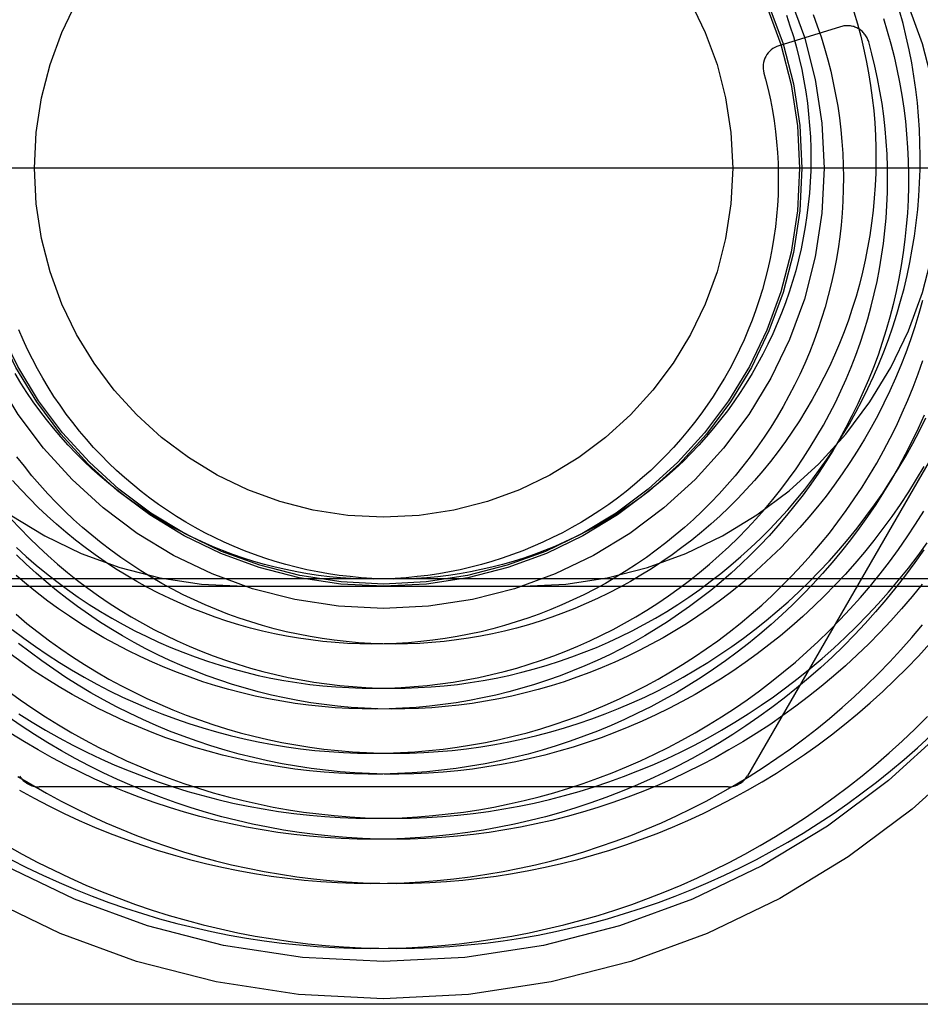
# Model space of a CAD drawing. Header units: inches. Extents: x 0 to 227, y 0 to 147.
# Tile 12 of 247: x 16.273 to 16.676, y 50.033 to 50.474. Entities that reach past the tile are written whole.
import ezdxf

# ---------------------------------------------------------------- set-up
doc = ezdxf.new("R2010")
doc.units = ezdxf.units.IN
doc.header["$LTSCALE"] = 12.4666666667
doc.header["$MEASUREMENT"] = 0
doc.linetypes.add('HIDDEN', pattern=[0.2, 0.1, -0.1])
doc.layers.add('DEFAULT_2', color=8, linetype='HIDDEN')

msp = doc.modelspace()

# ---------------------------------------------------------------- linework, layer by layer
at = {"layer": 'DEFAULT_2', "color": 8, "linetype": 'HIDDEN'}
for p, q in [((16.6406935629, 50.4711591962), (16.6129952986, 50.46257803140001)), ((16.8728192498, 50.40768734), (15.7478192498, 50.40768734)), ((16.7533618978, 50.40268734), (16.5989207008, 50.13518734)), ((15.7598192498, 50.22368734), (17.5038192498, 50.22368734)), ((15.7778192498, 50.22018734), (16.3733192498, 50.22018734)), ((16.3733192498, 50.22018734), (16.4983192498, 50.22018734)), ((16.4983192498, 50.22018734), (16.8428192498, 50.22018734)), ((16.5902604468, 50.13018734), (16.2813780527, 50.13018734)), ((16.8478192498, 50.03268734), (15.7728192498, 50.03268734))]:
    msp.add_line(p, q, dxfattribs=at)
for points in [[(16.6163608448, 50.4763964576), (16.6179939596, 50.4715723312), (16.6194985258, 50.4667091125), (16.6208735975, 50.46181021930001), (16.622118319, 50.45687909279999), (16.6232319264, 50.451919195), (16.6242137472, 50.4469340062), (16.6250632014, 50.44192702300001), (16.6257798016, 50.4369017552), (16.6263631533, 50.43186172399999), (16.6268129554, 50.4268104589), (16.6271290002, 50.42175149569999), (16.6273111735, 50.4166883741), (16.6273594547, 50.41162463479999), (16.627273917, 50.4065638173), (16.627054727, 50.4015094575), (16.626702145, 50.396465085), (16.6262165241, 50.3914342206), (16.6255983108, 50.3864203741), (16.6248480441, 50.3814270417), (16.6239663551, 50.3764577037), (16.6229539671, 50.3715158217), (16.6218116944, 50.3666048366), (16.620540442, 50.36172816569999), (16.619141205, 50.356889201), (16.6176150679, 50.3520913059), (16.6159632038, 50.3473378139), (16.6141868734, 50.3426320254), (16.6122874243, 50.3379772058), (16.6102662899, 50.333376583), (16.6081249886, 50.3288333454), (16.6058651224, 50.3243506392), (16.6034883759, 50.3199315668), (16.6009965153, 50.31557918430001), (16.5983913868, 50.3112964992), (16.5956749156, 50.3070864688), (16.5928491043, 50.3029519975), (16.5899160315, 50.2988959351), (16.5868778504, 50.2949210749), (16.5837367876, 50.2910301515), (16.5804951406, 50.28722583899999), (16.5771552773, 50.2835107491), (16.5737196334, 50.2798874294), (16.5701907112, 50.2763583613), (16.5665710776, 50.2729259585), (16.5628633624, 50.26959256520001), (16.5590702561, 50.2663604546), (16.5551945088, 50.263231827), (16.5512389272, 50.2602088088), (16.5472063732, 50.2572934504), (16.5430997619, 50.25448772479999), (16.5389220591, 50.2517935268)], [(16.646607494, 50.4778457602), (16.648212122, 50.4724224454), (16.6496775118, 50.4669621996), (16.6510028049, 50.46146859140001), (16.6521872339, 50.4559452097), (16.6532301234, 50.4503956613), (16.6541308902, 50.44482356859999), (16.6548890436, 50.4392325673), (16.655504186, 50.4336263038), (16.6559760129, 50.428008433), (16.6563043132, 50.4223826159), (16.6564889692, 50.4167525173), (16.6565299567, 50.4111218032), (16.6564273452, 50.4054941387), (16.6561812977, 50.3998731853), (16.6557920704, 50.39426259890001), (16.6552600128, 50.3886660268), (16.6545855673, 50.383087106), (16.6537692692, 50.3775294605), (16.6528117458, 50.3719966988), (16.6517137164, 50.3664924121), (16.6504759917, 50.3610201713), (16.6490994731, 50.3555835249), (16.6475851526, 50.3501859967), (16.6459341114, 50.3448310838), (16.6441475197, 50.3395222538), (16.642226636, 50.3342629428), (16.6401728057, 50.3290565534), (16.6379874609, 50.32390645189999), (16.635672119, 50.3188159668), (16.6332283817, 50.31378838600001), (16.6306579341, 50.3088269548), (16.6279625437, 50.3039348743), (16.6251440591, 50.29911529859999), (16.6222044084, 50.2943713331), (16.6191455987, 50.2897060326), (16.6159697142, 50.2851223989), (16.6126789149, 50.2806233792), (16.6092754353, 50.2762118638), (16.605761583, 50.2718906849), (16.6021397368, 50.2676626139), (16.5984123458, 50.2635303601), (16.5945819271, 50.2594965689), (16.5906510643, 50.2555638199), (16.586622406, 50.2517346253), (16.5824986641, 50.24801142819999), (16.5782826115, 50.2443966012), (16.573977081, 50.2408924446), (16.569584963, 50.237501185), (16.5651092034, 50.23422497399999), (16.5605528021, 50.2310658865)], [(16.6283455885, 50.4765744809), (16.6301854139, 50.47158569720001), (16.6318956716, 50.4665485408), (16.633475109, 50.4614663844), (16.6349225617, 50.45634263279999)], [(16.6675688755, 50.3479922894), (16.6690997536, 50.3537698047), (16.6704863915, 50.3595858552), (16.6717278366, 50.3654368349), (16.6728232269, 50.3713191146), (16.6737717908, 50.3772290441), (16.6745728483, 50.383162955), (16.6752258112, 50.3891171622), (16.6757301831, 50.39508796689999), (16.6760855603, 50.4010716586), (16.6762916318, 50.4070645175), (16.6763481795, 50.41306281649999), (16.6762550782, 50.41906282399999), (16.676012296, 50.425060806), (16.6756198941, 50.4310530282), (16.675078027, 50.4370357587), (16.674386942, 50.4430052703), (16.6735469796, 50.4489578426), (16.6725585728, 50.4548897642), (16.6714222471, 50.4607973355), (16.6701386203, 50.4666768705), (16.6687084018, 50.4725246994), (16.6671323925, 50.47833717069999)], [(16.6598917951, 50.4747881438), (16.6616197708, 50.4691670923), (16.6632065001, 50.4635022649)], [(16.6632065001, 50.4635022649), (16.6646508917, 50.4577972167), (16.6659519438, 50.4520555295), (16.6671087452, 50.4462808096), (16.668120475, 50.4404766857), (16.6689864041, 50.4346468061), (16.6697058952, 50.428794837), (16.6702784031, 50.4229244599), (16.6707034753, 50.4170393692), (16.6709807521, 50.41114327), (16.6711099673, 50.4052398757), (16.6710909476, 50.3993329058), (16.6709236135, 50.3934260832), (16.6706079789, 50.3875231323), (16.670144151, 50.3816277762), (16.6695323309, 50.3757437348), (16.6687728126, 50.3698747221), (16.6678659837, 50.36402444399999), (16.6668123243, 50.35819659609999), (16.6656124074, 50.3523948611), (16.6642668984, 50.3466229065), (16.6627765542, 50.3408843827), (16.6611422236, 50.3351829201), (16.659364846, 50.3295221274), (16.6574454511, 50.3239055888), (16.6553851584, 50.3183368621), (16.6531851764, 50.3128194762), (16.6508468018, 50.30735692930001), (16.6483714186, 50.3019526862), (16.6457604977, 50.2966101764), (16.6430155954, 50.2913327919), (16.6401383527, 50.28612388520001), (16.6371304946, 50.2809867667), (16.6339938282, 50.2759247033), (16.6307302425, 50.2709409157), (16.6273417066, 50.2660385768), (16.6238302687, 50.2612208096), (16.6201980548, 50.25649068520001), (16.6164472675, 50.2518512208), (16.6125801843, 50.247305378), (16.6085991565, 50.2428560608), (16.6045066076, 50.2385061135), (16.6003050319, 50.2342583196), (16.5959969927, 50.2301153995), (16.591585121, 50.22608000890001), (16.5870721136, 50.2221547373), (16.5824607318, 50.2183421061), (16.577753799, 50.2146445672), (16.5729541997, 50.2110645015), (16.5680648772, 50.2076042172), (16.5630888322, 50.2042659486), (16.5580291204, 50.2010518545), (16.552888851, 50.19796401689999), (16.5476711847, 50.19500443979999), (16.5423793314, 50.1921750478), (16.5370165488, 50.1894776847), (16.5315861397, 50.1869141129), (16.5260914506, 50.1844860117), (16.5205358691, 50.1821949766), (16.5149228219, 50.1800425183), (16.5092557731, 50.1780300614), (16.5035382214, 50.17615894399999), (16.4977736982, 50.1744304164), (16.4919657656, 50.1728456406), (16.486118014, 50.1714056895), (16.4802340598, 50.1701115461), (16.4743175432, 50.1689641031), (16.468372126, 50.1679641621), (16.4624014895, 50.1671124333), (16.4564093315, 50.1664095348), (16.4503993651, 50.1658559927), (16.4443753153, 50.1654522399), (16.4383409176, 50.1651986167), (16.432299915, 50.16509537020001), (16.426256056, 50.16514265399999), (16.4202130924, 50.1653405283), (16.4141747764, 50.16568895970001), (16.4081448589, 50.1661878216), (16.4021270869, 50.1668368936), (16.3961252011, 50.1676358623), (16.3901429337, 50.168584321), (16.3841840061, 50.16968177), (16.3782521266, 50.1709276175), (16.3723509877, 50.17232117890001), (16.3664842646, 50.1738616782), (16.3606556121, 50.1755482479), (16.354868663, 50.1773799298), (16.3491270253, 50.17935567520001), (16.3434342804, 50.1814743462), (16.3377939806, 50.1837347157), (16.3322096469, 50.1861354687), (16.3266847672, 50.1886752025), (16.3212227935, 50.1913524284), (16.3158271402, 50.1941655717), (16.3105011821, 50.1971129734), (16.3052482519, 50.2001928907), (16.3000716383, 50.2034034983), (16.2949745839, 50.2067428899), (16.2901580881, 50.2100688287)], [(16.3038856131, 50.2120754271), (16.3088905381, 50.2089294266), (16.313970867, 50.2059109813), (16.31912336, 50.20302191), (16.324344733, 50.2002639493), (16.32963166, 50.1976387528), (16.3349807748, 50.1951478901), (16.3403886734, 50.1927928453), (16.345851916, 50.1905750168), (16.3513670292, 50.1884957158), (16.3569305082, 50.1865561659), (16.3625388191, 50.1847575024), (16.3681884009, 50.1831007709), (16.3738756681, 50.1815869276), (16.3795970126, 50.180216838), (16.3853488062, 50.1789912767), (16.3911274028, 50.1779109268), (16.3969291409, 50.1769763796), (16.4027503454, 50.17618813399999), (16.4085873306, 50.1755465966), (16.4144364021, 50.1750520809), (16.4202938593, 50.1747048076), (16.4261559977, 50.1745049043), (16.4320191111, 50.1744524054), (16.4378794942, 50.1745472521), (16.4437334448, 50.1747892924), (16.4495772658, 50.1751782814), (16.4554072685, 50.1757138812), (16.4612197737, 50.1763956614), (16.4670111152, 50.177223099), (16.4727776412, 50.1781955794), (16.4785157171, 50.1793123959), (16.4842217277, 50.18057275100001), (16.4898920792, 50.1819757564), (16.4955232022, 50.1835204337), (16.5011115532, 50.1852057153), (16.5066536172, 50.1870304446), (16.5121459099, 50.1889933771), (16.5175849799, 50.19109318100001), (16.5229674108, 50.1933284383), (16.5282898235, 50.1956976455), (16.5335488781, 50.1981992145), (16.5387412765, 50.2008314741), (16.5438637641, 50.2035926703), (16.5489131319, 50.2064809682), (16.5538862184, 50.2094944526), (16.5587799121, 50.2126311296), (16.5635911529, 50.2158889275), (16.5683169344, 50.2192656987), (16.5729543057, 50.2227592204), (16.5775003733, 50.22636719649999), (16.5819523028, 50.23008725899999), (16.5863073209, 50.2339169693), (16.590562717, 50.23785382), (16.594715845, 50.2418952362), (16.5987641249, 50.24603857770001), (16.6027050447, 50.2502811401), (16.6065361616, 50.2546201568), (16.6102551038, 50.2590528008), (16.6138595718, 50.2635761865), (16.6173473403, 50.2681873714), (16.6207162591, 50.2728833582), (16.6239642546, 50.2776610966), (16.6270893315, 50.2825174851), (16.6300895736, 50.2874493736), (16.6329631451, 50.2924535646), (16.6357082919, 50.2975268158), (16.6383233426, 50.3026658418), (16.6408067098, 50.3078673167), (16.6431568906, 50.3131278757), (16.645372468, 50.3184441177), (16.6474521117, 50.3238126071), (16.649394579, 50.32922987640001), (16.6511987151, 50.3346924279), (16.6528634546, 50.3401967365), (16.6543878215, 50.3457392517), (16.6557709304, 50.3513163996), (16.6570119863, 50.35692458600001), (16.6581102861, 50.3625601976), (16.6590652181, 50.3682196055), (16.6598762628, 50.3738991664), (16.6605429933, 50.3795952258), (16.6610650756, 50.3853041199), (16.6614422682, 50.3910221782), (16.6616744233, 50.39674572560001), (16.6617614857, 50.4024710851), (16.6617034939, 50.4081945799), (16.6615005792, 50.41391253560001), (16.6611529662, 50.41962128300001), (16.6606609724, 50.4253171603), (16.6600250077, 50.43099651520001), (16.659245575, 50.4366557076), (16.6583232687, 50.4422911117), (16.6572587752, 50.4478991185), (16.6560528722, 50.4534761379), (16.6547064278, 50.4590186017), (16.6532758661, 50.4643270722)], [(16.6349225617, 50.45634263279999), (16.6362369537, 50.4511807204), (16.6374172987, 50.4459841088), (16.6384627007, 50.4407562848), (16.6393723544, 50.4355007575), (16.6401455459, 50.4302210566), (16.6407816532, 50.42492072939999), (16.6412801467, 50.4196033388), (16.6416405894, 50.4142724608), (16.6418626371, 50.40893168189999), (16.6419460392, 50.403584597), (16.6418906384, 50.39823480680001), (16.6416963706, 50.3928859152), (16.6413632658, 50.38754152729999), (16.6408914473, 50.3822052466), (16.640281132, 50.3768806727), (16.63953263, 50.371571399), (16.6386463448, 50.3662810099), (16.6376227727, 50.3610130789), (16.6364625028, 50.3557711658), (16.6351662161, 50.3505588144), (16.6337346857, 50.34537955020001), (16.6321687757, 50.3402368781), (16.6304694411, 50.33513427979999), (16.6286377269, 50.3300752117), (16.6266747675, 50.32506310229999), (16.624581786, 50.3201013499), (16.622360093, 50.3151933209), (16.6200110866, 50.31034234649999), (16.6175362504, 50.3055517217), (16.6149371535, 50.3008247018), (16.6122154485, 50.2961645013), (16.6093728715, 50.2915742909), (16.6064112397, 50.28705719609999), (16.6033324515, 50.2826162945), (16.600138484, 50.278254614), (16.5968313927, 50.27397513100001), (16.5934133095, 50.2697807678), (16.5898864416, 50.2656743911), (16.5862530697, 50.2616588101), (16.5825155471, 50.2577367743), (16.5786762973, 50.2539109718), (16.5747378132, 50.2501840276), (16.5707026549, 50.2465585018), (16.5665734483, 50.2430368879), (16.5623528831, 50.2396216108), (16.5580437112, 50.23631502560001), (16.553648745, 50.2331194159), (16.5491708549, 50.23003699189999), (16.5446129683, 50.2270698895), (16.5399780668, 50.2242201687), (16.535269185, 50.2214898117), (16.5304894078, 50.21888072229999), (16.5256418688, 50.2163947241), (16.5207297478, 50.21403355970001), (16.5157562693, 50.21179888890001), (16.5107246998, 50.2096922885), (16.5056383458, 50.2077152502), (16.500500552, 50.2058691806), (16.4953146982, 50.20415539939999), (16.490084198, 50.2025751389), (16.4848124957, 50.2011295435), (16.479503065, 50.19981966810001), (16.4741594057, 50.1986464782), (16.4687850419, 50.1976108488), (16.4633835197, 50.1967135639), (16.4579584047, 50.195955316), (16.4525132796, 50.1953367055), (16.4470517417, 50.19485824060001), (16.4415774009, 50.1945203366), (16.436093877, 50.1943233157), (16.4306047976, 50.194267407), (16.4251137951, 50.19435274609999), (16.4196245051, 50.19457937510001), (16.4141405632, 50.1949472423), (16.4086656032, 50.19545620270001), (16.4032032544, 50.1961060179), (16.3977571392, 50.1968963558), (16.392330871, 50.1978267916), (16.3869280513, 50.1988968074), (16.3815522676, 50.2001057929), (16.3762070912, 50.2014530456), (16.3708960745, 50.2029377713), (16.3656227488, 50.2045590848), (16.360390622, 50.20631601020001), (16.3552031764, 50.2082074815), (16.3500638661, 50.2102323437), (16.3449761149, 50.2123893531), (16.3399433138, 50.2146771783), (16.3349688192, 50.2170944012), (16.3300559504, 50.2196395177), (16.3252079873, 50.2223109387), (16.3204281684, 50.2251069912), (16.3157196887, 50.2280259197), (16.3110856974, 50.2310658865), (16.3065292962, 50.23422497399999), (16.3020535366, 50.237501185), (16.2976614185, 50.2408924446), (16.293355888, 50.2443966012), (16.2891398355, 50.24801142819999), (16.2850160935, 50.2517346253), (16.2809874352, 50.2555638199), (16.2770565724, 50.2594965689), (16.2732261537, 50.2635303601), (16.2694987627, 50.2676626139)], [(16.6063210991, 50.4503435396), (16.6070734, 50.4475531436), (16.6082096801, 50.44294214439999), (16.609221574, 50.4382996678), (16.6101082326, 50.433629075), (16.6108688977, 50.4289337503), (16.6115029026, 50.42421709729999), (16.6120096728, 50.4194825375), (16.6123887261, 50.4147335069), (16.6126396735, 50.4099734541), (16.6127622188, 50.4052058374), (16.6127561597, 50.4004341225), (16.612621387, 50.39566178), (16.6123578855, 50.3908922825), (16.6119657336, 50.3861291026), (16.6114451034, 50.3813757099), (16.6107962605, 50.3766355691), (16.6100195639, 50.3719121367), (16.6091154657, 50.3672088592), (16.6080845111, 50.3625291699), (16.6069273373, 50.3578764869), (16.6056446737, 50.3532542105), (16.6042373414, 50.3486657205), (16.6027062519, 50.34411437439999), (16.6010524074, 50.3396035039), (16.5992768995, 50.3351364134), (16.5973809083, 50.33071637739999), (16.5953657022, 50.3263466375), (16.5932326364, 50.3220304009), (16.5909831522, 50.3177708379), (16.5886187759, 50.313571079), (16.5861411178, 50.3094342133), (16.5835518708, 50.3053632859), (16.5808528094, 50.3013612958), (16.5780457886, 50.2974311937), (16.5751327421, 50.2935758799), (16.5721156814, 50.2897982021), (16.5689966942, 50.2861009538), (16.5657779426, 50.2824868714), (16.562461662, 50.2789586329), (16.5590501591, 50.2755188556), (16.5555458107, 50.2721700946), (16.5519510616, 50.2689148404), (16.5482684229, 50.2657555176), (16.5445004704, 50.2626944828), (16.5406498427, 50.2597340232), (16.5367192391, 50.2568763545), (16.5327114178, 50.2541236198), (16.5286291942, 50.2514778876), (16.5244754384, 50.2489411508), (16.5202530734, 50.2465153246), (16.5159650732, 50.2442022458), (16.5116144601, 50.2420036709), (16.5072043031, 50.2399212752), (16.5027377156, 50.2379566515), (16.4982178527, 50.23611130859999), (16.4936479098, 50.234386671), (16.4890311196, 50.2327840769), (16.4843707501, 50.2313047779), (16.4796701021, 50.229949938), (16.4749325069, 50.2287206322), (16.4701613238, 50.2276178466), (16.4653599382, 50.226642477), (16.4605317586, 50.2257953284), (16.4556802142, 50.2250771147), (16.4508087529, 50.22448845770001), (16.4459208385, 50.2240298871), (16.4410199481, 50.22370183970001), (16.43610957, 50.2235046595), (16.4311932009, 50.2234385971), (16.4262743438, 50.2235038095), (16.4213565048, 50.2237003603), (16.4164431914, 50.2240282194), (16.4115379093, 50.2244872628), (16.4066441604, 50.2250772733), (16.40176544, 50.22579794), (16.3969052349, 50.2266488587), (16.3920670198, 50.22762953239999), (16.3872542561, 50.2287393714), (16.3824703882, 50.2299776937), (16.3777188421, 50.2313437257), (16.3730030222, 50.2328366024), (16.3683263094, 50.2344553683), (16.3636920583, 50.236198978), (16.3591035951, 50.2380662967), (16.3545642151, 50.2400561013), (16.3500771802, 50.2421670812), (16.3456457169, 50.24439783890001), (16.3412730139, 50.2467468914), (16.3369622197, 50.2492126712), (16.3327164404, 50.2517935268), (16.3285387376, 50.25448772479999), (16.3244321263, 50.2572934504), (16.3203995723, 50.2602088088), (16.3164439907, 50.263231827), (16.3125682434, 50.2663604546), (16.3087751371, 50.26959256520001), (16.3050674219, 50.2729259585), (16.3014477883, 50.2763583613), (16.2979188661, 50.2798874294), (16.2944832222, 50.2835107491), (16.2911433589, 50.28722583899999), (16.2879017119, 50.2910301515), (16.2847606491, 50.2949210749), (16.2817224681, 50.2988959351), (16.2787893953, 50.3029519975), (16.2759635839, 50.3070864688), (16.2732471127, 50.3112964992), (16.2706419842, 50.31557918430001)], [(16.2689334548, 50.2502811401), (16.2728743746, 50.24603857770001), (16.2769226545, 50.2418952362), (16.2810757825, 50.23785382), (16.2853311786, 50.2339169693), (16.2896861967, 50.23008725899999), (16.2941381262, 50.22636719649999), (16.2986841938, 50.2227592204), (16.3033215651, 50.2192656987), (16.3080473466, 50.2158889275), (16.3128585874, 50.2126311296), (16.3177522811, 50.2094944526), (16.3227253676, 50.2064809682), (16.3277747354, 50.2035926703), (16.332897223, 50.2008314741), (16.3380896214, 50.1981992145), (16.3433486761, 50.1956976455), (16.3486710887, 50.1933284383), (16.3540535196, 50.19109318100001), (16.3594925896, 50.1889933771), (16.3649848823, 50.1870304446), (16.3705269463, 50.1852057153), (16.3761152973, 50.1835204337), (16.3817464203, 50.1819757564), (16.3874167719, 50.18057275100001), (16.3931227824, 50.1793123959), (16.3988608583, 50.1781955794), (16.4046273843, 50.177223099), (16.4104187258, 50.1763956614), (16.4162312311, 50.1757138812), (16.4220612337, 50.1751782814), (16.4279050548, 50.1747892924), (16.4337590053, 50.1745472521), (16.4396193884, 50.1744524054), (16.4454825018, 50.1745049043), (16.4513446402, 50.1747048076), (16.4572020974, 50.1750520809), (16.4630511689, 50.1755465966), (16.4688881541, 50.17618813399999), (16.4747093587, 50.1769763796), (16.4805110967, 50.1779109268), (16.4862896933, 50.1789912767), (16.4920414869, 50.180216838), (16.4977628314, 50.1815869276), (16.5034500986, 50.1831007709), (16.5090996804, 50.1847575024), (16.5147079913, 50.1865561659), (16.5202714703, 50.1884957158), (16.5257865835, 50.1905750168), (16.5312498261, 50.1927928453), (16.5366577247, 50.1951478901), (16.5420068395, 50.1976387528), (16.5472937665, 50.2002639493), (16.5525151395, 50.20302191), (16.5576676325, 50.2059109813), (16.5627479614, 50.2089294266), (16.5677528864, 50.2120754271), (16.572679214, 50.21534708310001), (16.5775237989, 50.2187424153), (16.582283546, 50.2222593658), (16.5869554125, 50.22589579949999), (16.5915364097, 50.2296495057), (16.5960236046, 50.2335181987), (16.6004141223, 50.2374995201), (16.6047051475, 50.24159103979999), (16.6088939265, 50.2457902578), (16.6129777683, 50.2500946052), (16.6169540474, 50.2545014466), (16.6208202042, 50.2590080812), (16.6245737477, 50.2636117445), (16.6282122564, 50.26830961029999), (16.6317333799, 50.2730987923), (16.6351348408, 50.2779763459), (16.6384144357, 50.2829392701), (16.6415700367, 50.2879845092), (16.6445995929, 50.2931089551), (16.6475011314, 50.2983094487), (16.6502727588, 50.3035827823), (16.6529126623, 50.30892570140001), (16.6554191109, 50.31433490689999), (16.6577904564, 50.319807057), (16.6600251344, 50.3253387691), (16.6621216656, 50.3309266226), (16.6640786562, 50.33656716), (16.6658947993, 50.3422568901), (16.6675688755, 50.3479922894)], [(16.6773767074, 50.3483975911), (16.6757207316, 50.34245493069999), (16.6739184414, 50.3365572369), (16.6719710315, 50.3307081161), (16.6698797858, 50.3249111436), (16.6676460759, 50.3191698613), (16.6652713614, 50.3134877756), (16.6627571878, 50.30786835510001), (16.6601051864, 50.3023150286), (16.657317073, 50.2968311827), (16.6543946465, 50.2914201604), (16.6513397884, 50.2860852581), (16.6481544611, 50.28082972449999), (16.6448407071, 50.2756567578), (16.6414006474, 50.27056950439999), (16.6378364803, 50.26557105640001), (16.6341504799, 50.2606644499), (16.6303449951, 50.2558526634), (16.6264224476, 50.25113861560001), (16.6223853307, 50.2465251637), (16.6182362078, 50.2420151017), (16.6139777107, 50.2376111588), (16.6096125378, 50.2333159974), (16.6051434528, 50.2291322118), (16.6005732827, 50.22506232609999), (16.5959049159, 50.2211087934), (16.591141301, 50.2172739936), (16.586285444, 50.2135602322), (16.5814804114, 50.2100688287)], [(16.5389220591, 50.2517935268), (16.5346762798, 50.2492126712), (16.5303654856, 50.2467468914), (16.5259927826, 50.24439783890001), (16.5215613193, 50.2421670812), (16.5170742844, 50.2400561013), (16.5125349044, 50.2380662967), (16.5079464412, 50.236198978), (16.5033121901, 50.2344553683), (16.4986354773, 50.2328366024), (16.4939196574, 50.2313437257), (16.4891681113, 50.2299776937), (16.4843842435, 50.2287393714), (16.4795714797, 50.22762953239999), (16.4747332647, 50.2266488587), (16.4698730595, 50.22579794), (16.4649943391, 50.2250772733), (16.4601005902, 50.2244872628), (16.4551953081, 50.2240282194), (16.4502819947, 50.2237003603), (16.4453641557, 50.2235038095), (16.4404452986, 50.2234385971), (16.4355289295, 50.2235046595), (16.4306185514, 50.22370183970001), (16.425717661, 50.2240298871), (16.4208297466, 50.22448845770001), (16.4159582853, 50.2250771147), (16.4111067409, 50.2257953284), (16.4062785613, 50.226642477), (16.4014771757, 50.2276178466), (16.3967059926, 50.2287206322), (16.3919683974, 50.229949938), (16.3872677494, 50.2313047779), (16.3826073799, 50.2327840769), (16.3779905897, 50.234386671), (16.3734206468, 50.23611130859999), (16.3689007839, 50.2379566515), (16.3644341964, 50.2399212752), (16.3600240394, 50.2420036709), (16.3556734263, 50.2442022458), (16.3513854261, 50.2465153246), (16.3471630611, 50.2489411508), (16.3430093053, 50.2514778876), (16.3389270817, 50.2541236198), (16.3349192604, 50.2568763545), (16.3309886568, 50.2597340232), (16.3271380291, 50.2626944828), (16.3233700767, 50.2657555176), (16.3196874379, 50.2689148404), (16.3160926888, 50.2721700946), (16.3125883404, 50.2755188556), (16.3091768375, 50.2789586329), (16.3058605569, 50.2824868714), (16.3026418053, 50.2861009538), (16.2995228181, 50.2897982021), (16.2965057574, 50.2935758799), (16.2935927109, 50.2974311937), (16.2907856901, 50.3013612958), (16.2880866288, 50.3053632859), (16.2854973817, 50.3094342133), (16.2830197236, 50.313571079), (16.2806553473, 50.3177708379), (16.2784058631, 50.3220304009), (16.2762727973, 50.3263466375), (16.2742575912, 50.33071637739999), (16.2723616, 50.3351364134)], [(16.279753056, 50.1931583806), (16.2850829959, 50.18951775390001), (16.2904982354, 50.1860090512), (16.29599552, 50.1826342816), (16.3015715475, 50.1793953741), (16.3072229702, 50.1762941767), (16.3129463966, 50.1733324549), (16.3187383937, 50.170511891), (16.3245954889, 50.167834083), (16.3305141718, 50.1653005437), (16.336490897, 50.1629126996), (16.3425220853, 50.1606718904), (16.3486041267, 50.1585793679), (16.3547333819, 50.1566362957), (16.3609061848, 50.1548437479), (16.3671188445, 50.1532027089), (16.3733676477, 50.1517140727), (16.3796488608, 50.1503786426), (16.3859587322, 50.1491971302), (16.3922934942, 50.1481701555), (16.3986493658, 50.14729824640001), (16.4050225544, 50.1465818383), (16.4114092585, 50.1460212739), (16.4178056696, 50.1456168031), (16.4242079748, 50.1453685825), (16.4306123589, 50.145276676), (16.4370150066, 50.1453410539), (16.443412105, 50.14556159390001), (16.4497998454, 50.1459380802), (16.4561744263, 50.1464702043), (16.462532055, 50.1471575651), (16.4688689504, 50.14799966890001), (16.4751813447, 50.1489959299), (16.4814654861, 50.1501456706), (16.4877176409, 50.1514481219), (16.4939340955, 50.1529024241), (16.500111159, 50.1545076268), (16.5062451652, 50.1562626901), (16.5123324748, 50.1581664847), (16.5183694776, 50.1602177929), (16.5243525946, 50.1624153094), (16.5302782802, 50.1647576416), (16.5361430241, 50.16724331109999), (16.5419433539, 50.1698707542), (16.5476758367, 50.1726383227), (16.5533370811, 50.1755442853), (16.5589237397, 50.1785868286), (16.5644325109, 50.1817640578), (16.5698601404, 50.1850739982), (16.5752034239, 50.1885145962), (16.5804592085, 50.1920837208), (16.5856243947, 50.1957791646), (16.5906959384, 50.1995986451), (16.5956708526, 50.2035398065), (16.6005462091, 50.20760022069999), (16.6053191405, 50.2117773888), (16.6099868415, 50.2160687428), (16.614546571, 50.2204716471), (16.6189956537, 50.2249834), (16.6233314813, 50.22960123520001), (16.6275515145, 50.2343223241), (16.6316532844, 50.23914377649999), (16.6356343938, 50.2440626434), (16.6394925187, 50.2490759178), (16.64322541, 50.25418053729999), (16.6468308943, 50.25937338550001), (16.6503068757, 50.264651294), (16.6536513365, 50.27001104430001), (16.6568623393, 50.2754493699), (16.659938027, 50.2809629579), (16.6628766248, 50.2865484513), (16.665676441, 50.292202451), (16.668335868, 50.2979215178), (16.6708533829, 50.30370217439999), (16.6732275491, 50.3095409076), (16.6754570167, 50.31543417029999), (16.6775405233, 50.3213783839)], [(16.6781166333, 50.2968936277), (16.6754456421, 50.29097057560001), (16.6726301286, 50.28511254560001), (16.6696716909, 50.2793230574), (16.6665720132, 50.27360559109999), (16.6633328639, 50.26796358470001), (16.6599560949, 50.2624004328), (16.6564436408, 50.25691948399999), (16.6527975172, 50.251524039), (16.6490198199, 50.246217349), (16.6451127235, 50.2410026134), (16.6410784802, 50.2358829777), (16.6369194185, 50.2308615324), (16.6326379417, 50.22594131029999), (16.6282365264, 50.221125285), (16.6237177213, 50.2164163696), (16.6190841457, 50.211817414), (16.6143384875, 50.2073312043), (16.6094835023, 50.2029604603), (16.6045220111, 50.1987078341), (16.5994568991, 50.1945759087), (16.5942911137, 50.1905671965), (16.5890276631, 50.1866841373), (16.5836696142, 50.1829290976), (16.5782200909, 50.17930436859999), (16.5726822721, 50.175812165), (16.5670593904, 50.1724546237), (16.5613547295, 50.16923380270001), (16.5555716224, 50.1661516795), (16.5497134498, 50.1632101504), (16.5437836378, 50.1604110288), (16.537785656, 50.1577560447), (16.5317230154, 50.1552468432), (16.5255992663, 50.1528849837), (16.5194179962, 50.1506719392), (16.5131828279, 50.148609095), (16.5068974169, 50.1466977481), (16.5005654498, 50.1449391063), (16.4941906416, 50.14333428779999), (16.4877767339, 50.14188432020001), (16.4813274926, 50.1405901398), (16.4748467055, 50.1394525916), (16.4683381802, 50.138472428), (16.4618057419, 50.13765030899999), (16.4552532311, 50.1369868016), (16.4486845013, 50.13648237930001), (16.4421034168, 50.136137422), (16.4355138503, 50.13595221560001), (16.4289196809, 50.135926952), (16.4223247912, 50.136061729), (16.4157330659, 50.1363565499), (16.4091483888, 50.1368113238), (16.4025746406, 50.1374258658), (16.3960156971, 50.1381998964), (16.3894754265, 50.1391330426), (16.382957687, 50.1402248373), (16.376466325, 50.1414747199), (16.3700051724, 50.1428820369), (16.3635780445, 50.1444460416), (16.3571887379, 50.14616589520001), (16.3508410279, 50.1480406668), (16.3445386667, 50.15006933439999), (16.338285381, 50.152250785), (16.3320848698, 50.1545838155), (16.325940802, 50.15706713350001), (16.3198568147, 50.15969935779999), (16.3138365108, 50.1624790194), (16.3078834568, 50.1654045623), (16.302001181, 50.1684743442), (16.2961931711, 50.171686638), (16.2904628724, 50.1750396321), (16.2848136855, 50.1785314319), (16.2792489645, 50.182160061), (16.2737720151, 50.1859234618), (16.2683860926, 50.18981949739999)], [(16.2710922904, 50.20760022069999), (16.2759676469, 50.2035398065), (16.2809425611, 50.1995986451), (16.2860141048, 50.1957791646), (16.291179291, 50.1920837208), (16.2964350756, 50.1885145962), (16.3017783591, 50.1850739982), (16.3072059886, 50.1817640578), (16.3127147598, 50.1785868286), (16.3183014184, 50.1755442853), (16.3239626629, 50.1726383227), (16.3296951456, 50.1698707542), (16.3354954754, 50.16724331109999), (16.3413602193, 50.1647576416), (16.3472859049, 50.1624153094), (16.3532690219, 50.1602177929), (16.3593060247, 50.1581664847), (16.3653933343, 50.1562626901), (16.3715273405, 50.1545076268), (16.377704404, 50.1529024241), (16.3839208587, 50.1514481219), (16.3901730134, 50.1501456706), (16.3964571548, 50.1489959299), (16.4027695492, 50.14799966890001), (16.4091064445, 50.1471575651), (16.4154640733, 50.1464702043), (16.4218386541, 50.1459380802), (16.4282263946, 50.14556159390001), (16.4346234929, 50.1453410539), (16.4410261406, 50.145276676), (16.4474305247, 50.1453685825), (16.4538328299, 50.1456168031), (16.460229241, 50.1460212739), (16.4666159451, 50.1465818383), (16.4729891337, 50.14729824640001), (16.4793450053, 50.1481701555), (16.4856797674, 50.1491971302), (16.4919896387, 50.1503786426), (16.4982708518, 50.1517140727), (16.504519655, 50.1532027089), (16.5107323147, 50.1548437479), (16.5169051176, 50.1566362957), (16.5230343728, 50.1585793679), (16.5291164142, 50.1606718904), (16.5351476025, 50.1629126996), (16.5411243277, 50.1653005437), (16.5470430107, 50.167834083), (16.5529001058, 50.170511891), (16.5586921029, 50.1733324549), (16.5644155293, 50.1762941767), (16.570066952, 50.1793953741), (16.5756429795, 50.1826342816), (16.5811402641, 50.1860090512), (16.5865555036, 50.18951775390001), (16.5918854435, 50.1931583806), (16.5971268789, 50.1969288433), (16.6022766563, 50.2008269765), (16.6073316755, 50.2048505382), (16.6122888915, 50.2089972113), (16.6171453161, 50.2132646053), (16.6218980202, 50.2176502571), (16.626544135, 50.222151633), (16.6310808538, 50.22676613), (16.635505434, 50.23149107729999), (16.6398151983, 50.2363237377), (16.6440075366, 50.2412613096), (16.6480799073, 50.2463009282), (16.6520298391, 50.2514396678), (16.6558549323, 50.2566745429), (16.6595528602, 50.2620025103), (16.6631213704, 50.2674204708), (16.6665582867, 50.27292527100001), (16.6698615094, 50.2785137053), (16.6730290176, 50.2841825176), (16.6760588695, 50.2899284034), (16.6789492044, 50.2957480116)], [(16.5605528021, 50.2310658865), (16.5559188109, 50.2280259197), (16.5512103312, 50.2251069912), (16.5464305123, 50.2223109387), (16.5415825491, 50.2196395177), (16.5366696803, 50.2170944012), (16.5316951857, 50.2146771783), (16.5266623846, 50.2123893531), (16.5215746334, 50.2102323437), (16.5164353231, 50.2082074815), (16.5112478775, 50.20631601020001), (16.5060157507, 50.2045590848), (16.500742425, 50.2029377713), (16.4954314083, 50.2014530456), (16.4900862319, 50.2001057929), (16.4847104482, 50.1988968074), (16.4793076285, 50.1978267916), (16.4738813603, 50.1968963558), (16.4684352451, 50.1961060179), (16.4629728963, 50.19545620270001), (16.4574979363, 50.1949472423), (16.4520139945, 50.19457937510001), (16.4465247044, 50.19435274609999), (16.441033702, 50.194267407), (16.4355446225, 50.1943233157), (16.4300610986, 50.1945203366), (16.4245867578, 50.19485824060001), (16.4191252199, 50.1953367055), (16.4136800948, 50.195955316), (16.4082549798, 50.1967135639), (16.4028534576, 50.1976108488), (16.3974790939, 50.1986464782), (16.3921354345, 50.19981966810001), (16.3868260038, 50.2011295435), (16.3815543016, 50.2025751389), (16.3763238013, 50.20415539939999), (16.3711379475, 50.2058691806), (16.3660001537, 50.2077152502), (16.3609137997, 50.2096922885), (16.3558822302, 50.21179888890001), (16.3509087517, 50.21403355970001), (16.3459966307, 50.2163947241), (16.3411490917, 50.21888072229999), (16.3363693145, 50.2214898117), (16.3316604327, 50.2242201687), (16.3270255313, 50.2270698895), (16.3224676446, 50.23003699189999), (16.3179897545, 50.2331194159), (16.3135947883, 50.23631502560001), (16.3092856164, 50.2396216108), (16.3050650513, 50.2430368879), (16.3009358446, 50.2465585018), (16.2969006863, 50.2501840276), (16.2929622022, 50.2539109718), (16.2891229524, 50.2577367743), (16.2853854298, 50.2616588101), (16.2817520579, 50.2656743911), (16.27822519, 50.2697807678), (16.2748071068, 50.27397513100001), (16.2715000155, 50.278254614)], [(16.6780132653, 50.2739162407), (16.6746152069, 50.2681628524), (16.6710802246, 50.2624949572), (16.6674104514, 50.2569158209), (16.6636080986, 50.2514286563), (16.6596754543, 50.2460366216), (16.6556148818, 50.2407428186), (16.6514288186, 50.2355502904), (16.6471197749, 50.2304620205), (16.6426903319, 50.22548092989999), (16.6381431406, 50.2206098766), (16.6334809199, 50.2158516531), (16.6287064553, 50.211208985), (16.623822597, 50.2066845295), (16.6188322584, 50.2022808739), (16.6137384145, 50.19800053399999), (16.6085440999, 50.1938459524), (16.6032524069, 50.18981949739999), (16.5978664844, 50.1859234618), (16.592389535, 50.182160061), (16.586824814, 50.1785314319), (16.5811756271, 50.1750396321), (16.5754453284, 50.171686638), (16.5696373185, 50.1684743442), (16.5637550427, 50.1654045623), (16.5578019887, 50.1624790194), (16.5517816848, 50.15969935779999), (16.5456976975, 50.15706713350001), (16.5395536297, 50.1545838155), (16.5333531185, 50.152250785), (16.5270998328, 50.15006933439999), (16.5207974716, 50.1480406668), (16.5144497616, 50.14616589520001), (16.508060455, 50.1444460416), (16.5016333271, 50.1428820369), (16.4951721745, 50.1414747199), (16.4886808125, 50.1402248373), (16.4821630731, 50.1391330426), (16.4756228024, 50.1381998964), (16.4690638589, 50.1374258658), (16.4624901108, 50.1368113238), (16.4559054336, 50.1363565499), (16.4493137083, 50.136061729), (16.4427188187, 50.135926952), (16.4361246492, 50.13595221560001), (16.4295350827, 50.136137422)], [(16.2723946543, 50.1629513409), (16.2783015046, 50.1592388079), (16.2842930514, 50.1556683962), (16.2903658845, 50.15224204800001), (16.2965165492, 50.14896162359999), (16.3027415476, 50.1458289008), (16.3090373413, 50.1428455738), (16.3154003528, 50.1400132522), (16.3218269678, 50.1373334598), (16.3283135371, 50.1348076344), (16.334856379, 50.1324371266), (16.3414517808, 50.130223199), (16.3480960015, 50.12816702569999), (16.3547852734, 50.1262696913), (16.3615158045, 50.1245321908), (16.3682837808, 50.1229554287), (16.3750853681, 50.1215402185), (16.3819167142, 50.1202872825), (16.3887739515, 50.1191972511), (16.3956531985, 50.1182706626), (16.4025505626, 50.117507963), (16.4094621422, 50.1169095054), (16.4163840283, 50.1164755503), (16.4233123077, 50.116206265), (16.4302430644, 50.1161017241), (16.4371723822, 50.1161619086), (16.4440963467, 50.1163867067), (16.4510110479, 50.1167759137), (16.4579125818, 50.1173292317), (16.4647970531, 50.1180462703), (16.4716605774, 50.1189265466), (16.4784992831, 50.1199694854), (16.4853093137, 50.1211744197), (16.4920868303, 50.1225405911), (16.4988280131, 50.12406715), (16.5055290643, 50.1257531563), (16.5121862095, 50.1275975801), (16.5187957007, 50.1295993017), (16.5253538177, 50.1317571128), (16.5318568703, 50.13406971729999), (16.538301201, 50.1365357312), (16.5446831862, 50.13915368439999), (16.5509992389, 50.1419220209), (16.5572458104, 50.1448390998), (16.5634193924, 50.1479031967), (16.5695165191, 50.1511125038), (16.575533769, 50.1544651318), (16.5814677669, 50.1579591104), (16.5873151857, 50.16159238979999), (16.5930727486, 50.1653628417), (16.5987372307, 50.1692682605), (16.6043054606, 50.1733063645), (16.609774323, 50.1774747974), (16.6151407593, 50.1817711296), (16.6204017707, 50.1861928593), (16.6255544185, 50.1907374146), (16.6305958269, 50.19540215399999), (16.6355231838, 50.2001843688), (16.6403337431, 50.2050812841), (16.6450248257, 50.2100900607), (16.6495938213, 50.2152077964), (16.6540381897, 50.2204315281), (16.6583554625, 50.225758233), (16.6625432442, 50.2311848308), (16.6665992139, 50.2367081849), (16.6705211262, 50.2423251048), (16.6743068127, 50.2480323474), (16.6779541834, 50.25382661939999)], [(16.2712243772, 50.2374995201), (16.2756148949, 50.2335181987), (16.2801020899, 50.2296495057), (16.284683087, 50.22589579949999), (16.2893549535, 50.2222593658), (16.2941147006, 50.2187424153), (16.2989592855, 50.21534708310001), (16.3038856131, 50.2120754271)], [(16.6105533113, 50.1706256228), (16.616041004, 50.1746347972), (16.6215980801, 50.1788978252), (16.6270537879, 50.18329297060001), (16.632404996, 50.1878178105), (16.6376486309, 50.1924698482), (16.6427816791, 50.197246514), (16.6478011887, 50.2021451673), (16.6527042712, 50.2071630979), (16.6574881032, 50.2122975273), (16.6621499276, 50.2175456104), (16.6666870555, 50.2229044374), (16.6710968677, 50.2283710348), (16.6753768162, 50.2339423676), (16.6795244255, 50.2396153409)], [(16.6779317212, 50.2365811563), (16.6738909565, 50.2308172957), (16.6697133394, 50.2251494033), (16.6654011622, 50.21958071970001), (16.6609567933, 50.21411443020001), (16.6563826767, 50.2087536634), (16.6516813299, 50.2035014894), (16.646855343, 50.19836091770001), (16.6419073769, 50.193334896), (16.636840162, 50.1884263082), (16.6316564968, 50.18363797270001), (16.626359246, 50.1789726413), (16.620951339, 50.17443299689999), (16.6154357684, 50.17002165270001), (16.6098155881, 50.1657411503), (16.604093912, 50.16159395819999), (16.5982739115, 50.1575824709), (16.5923588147, 50.1537090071), (16.5863519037, 50.1499758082), (16.5802565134, 50.1463850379), (16.574076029, 50.14293878), (16.5678138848, 50.13963903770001), (16.5614735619, 50.1364877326), (16.555058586, 50.1334867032), (16.5485725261, 50.1306377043), (16.5420189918, 50.1279424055), (16.5354016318, 50.1254023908), (16.5287241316, 50.12301915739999), (16.5219902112, 50.1207941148), (16.5152036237, 50.1187285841), (16.5083681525, 50.1168237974), (16.5014876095, 50.1150808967), (16.4945658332, 50.1135009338), (16.487606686, 50.11208486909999), (16.4806140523, 50.1108335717), (16.4735918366, 50.1097478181), (16.4665439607, 50.1088282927), (16.4594743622, 50.1080755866), (16.4523869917, 50.1074901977), (16.4452858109, 50.10707253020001), (16.4381747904, 50.1068228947), (16.4310579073, 50.1067415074), (16.4239391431, 50.1068284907), (16.4168224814, 50.1070838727), (16.4097119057, 50.107507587), (16.4026113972, 50.1080994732), (16.3955249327, 50.1088592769), (16.388456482, 50.10978664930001), (16.381410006, 50.11088114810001), (16.3743894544, 50.1121422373), (16.3673987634, 50.1135692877), (16.3604418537, 50.11516157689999), (16.353522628, 50.1169182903), (16.3466449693, 50.118838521), (16.3398127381, 50.1209212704), (16.3330297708, 50.123165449), (16.3262998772, 50.12556987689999), (16.3196268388, 50.1281332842), (16.3130144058, 50.1308543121), (16.3064662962, 50.1337315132), (16.2999861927, 50.13676335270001), (16.2935777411, 50.1399482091), (16.2872445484, 50.1432843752), (16.2809901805, 50.1467700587), (16.2748181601, 50.15040338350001), (16.2687319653, 50.1541823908)], [(16.5814804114, 50.2100688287), (16.5766639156, 50.2067428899), (16.5715668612, 50.2034034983), (16.5663902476, 50.2001928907), (16.5611373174, 50.1971129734), (16.5558113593, 50.1941655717), (16.5504157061, 50.1913524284), (16.5449537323, 50.1886752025), (16.5394288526, 50.1861354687), (16.5338445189, 50.1837347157), (16.5282042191, 50.1814743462), (16.5225114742, 50.17935567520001), (16.5167698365, 50.1773799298), (16.5109828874, 50.1755482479), (16.5051542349, 50.1738616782), (16.4992875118, 50.17232117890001), (16.4933863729, 50.1709276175), (16.4874544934, 50.16968177), (16.4814955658, 50.168584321), (16.4755132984, 50.1676358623), (16.4695114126, 50.1668368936), (16.4634936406, 50.1661878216), (16.4574637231, 50.16568895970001), (16.4514254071, 50.1653405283), (16.4453824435, 50.16514265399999), (16.4393385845, 50.16509537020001), (16.4332975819, 50.1651986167), (16.4272631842, 50.1654522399), (16.4212391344, 50.1658559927), (16.415229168, 50.1664095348), (16.40923701, 50.1671124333), (16.4032663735, 50.1679641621), (16.3973209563, 50.1689641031), (16.3914044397, 50.1701115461), (16.3855204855, 50.1714056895), (16.3796727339, 50.1728456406), (16.3738648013, 50.1744304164), (16.3681002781, 50.17615894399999), (16.3623827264, 50.1780300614), (16.3567156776, 50.1800425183), (16.3511026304, 50.1821949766), (16.3455470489, 50.1844860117), (16.3400523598, 50.1869141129), (16.3346219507, 50.1894776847), (16.3292591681, 50.1921750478), (16.3239673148, 50.19500443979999), (16.3187496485, 50.19796401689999), (16.3136093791, 50.2010518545), (16.3085496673, 50.2042659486), (16.3035736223, 50.2076042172), (16.2986842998, 50.2110645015), (16.2938847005, 50.2146445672), (16.2891777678, 50.2183421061), (16.2845663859, 50.2221547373), (16.2800533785, 50.22608000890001), (16.2756415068, 50.2301153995), (16.2713334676, 50.2342583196)], [(16.2901580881, 50.2100688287), (16.2853530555, 50.2135602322), (16.2804971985, 50.2172739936), (16.2757335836, 50.2211087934), (16.2710652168, 50.22506232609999)], [(16.6772770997, 50.2211011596), (16.6727280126, 50.2155318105), (16.6680501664, 50.2100727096), (16.6632462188, 50.2047268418), (16.6583188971, 50.199497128), (16.6532709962, 50.1943864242), (16.6481053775, 50.189397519), (16.642824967, 50.1845331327), (16.6374327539, 50.1797959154), (16.6319317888, 50.1751884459), (16.6263251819, 50.17071323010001), (16.6206161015, 50.16637269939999), (16.614807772, 50.1621692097), (16.6089034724, 50.15810504), (16.6029065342, 50.1541823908), (16.5968203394, 50.15040338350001), (16.590648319, 50.1467700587), (16.5843939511, 50.1432843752), (16.5780607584, 50.1399482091), (16.5716523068, 50.13676335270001), (16.5651722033, 50.1337315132), (16.5586240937, 50.1308543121), (16.5520116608, 50.1281332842), (16.5453386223, 50.12556987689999), (16.5386087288, 50.123165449), (16.5318257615, 50.1209212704), (16.5249935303, 50.118838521), (16.5181158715, 50.1169182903), (16.5111966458, 50.11516157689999), (16.5042397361, 50.1135692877), (16.4972490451, 50.1121422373), (16.4902284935, 50.11088114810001), (16.4831820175, 50.10978664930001), (16.4761135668, 50.1088592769), (16.4690271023, 50.1080994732), (16.4619265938, 50.107507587), (16.4548160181, 50.1070838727), (16.4476993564, 50.1068284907), (16.4405805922, 50.1067415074), (16.4334637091, 50.1068228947)], [(16.4449832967, 50.08722103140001), (16.4524323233, 50.08762897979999), (16.4598679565, 50.0882100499), (16.4672861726, 50.0889638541), (16.4746829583, 50.0898899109), (16.482054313, 50.0909876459), (16.4893962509, 50.0922563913), (16.496704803, 50.093695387), (16.5039760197, 50.0953037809), (16.5112059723, 50.0970806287), (16.5183907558, 50.0990248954), (16.5255264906, 50.1011354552), (16.5326093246, 50.10341109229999), (16.5396354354, 50.1058505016), (16.5466010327, 50.1084522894), (16.5535023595, 50.1112149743), (16.5603356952, 50.11413698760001), (16.5670973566, 50.1172166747), (16.5737837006, 50.1204522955), (16.5803911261, 50.1238420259), (16.5869160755, 50.1273839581), (16.5933550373, 50.1310761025), (16.5997045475, 50.1349163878), (16.6059611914, 50.1389026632), (16.6121216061, 50.1430326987), (16.6181824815, 50.1473041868), (16.6241405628, 50.1517147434), (16.6299926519, 50.1562619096), (16.6357356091, 50.16094315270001), (16.641366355, 50.16575586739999), (16.6468818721, 50.1706973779), (16.6522792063, 50.1757649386), (16.6575554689, 50.1809557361), (16.6627078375, 50.1862668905), (16.6677335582, 50.1916954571), (16.6726299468, 50.197238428), (16.6773943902, 50.2028927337)], [(16.2693618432, 50.2008269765), (16.2745116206, 50.1969288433), (16.279753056, 50.1931583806)], [(16.4295350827, 50.136137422), (16.4229539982, 50.13648237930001), (16.4163852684, 50.1369868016), (16.4098327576, 50.13765030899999), (16.4033003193, 50.138472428), (16.396791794, 50.1394525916), (16.3903110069, 50.1405901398), (16.3838617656, 50.14188432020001), (16.3774478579, 50.14333428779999), (16.3710730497, 50.1449391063), (16.3647410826, 50.1466977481), (16.3584556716, 50.148609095), (16.3522205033, 50.1506719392), (16.3460392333, 50.1528849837), (16.3399154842, 50.1552468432), (16.3338528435, 50.1577560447), (16.3278548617, 50.1604110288), (16.3219250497, 50.1632101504), (16.3160668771, 50.1661516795), (16.31028377, 50.16923380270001), (16.3045791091, 50.1724546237), (16.2989562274, 50.175812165), (16.2934184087, 50.17930436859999), (16.2879688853, 50.1829290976), (16.2826108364, 50.1866841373), (16.2773473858, 50.1905671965), (16.2721816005, 50.1945759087)], [(16.6305577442, 50.1490824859), (16.6365746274, 50.15358767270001), (16.6424867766, 50.1582324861), (16.6482909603, 50.1630144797), (16.6539840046, 50.1679311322), (16.6595627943, 50.17297984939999), (16.6650242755, 50.17815796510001), (16.6703654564, 50.1834627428), (16.6755834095, 50.1888913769), (16.6806752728, 50.1944409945)], [(16.2673330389, 50.1733063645), (16.2729012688, 50.1692682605), (16.2785657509, 50.1653628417), (16.2843233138, 50.16159238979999), (16.2901707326, 50.1579591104), (16.2961047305, 50.1544651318), (16.3021219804, 50.1511125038), (16.3082191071, 50.1479031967), (16.3143926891, 50.1448390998), (16.3206392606, 50.1419220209), (16.3269553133, 50.13915368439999), (16.3333372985, 50.1365357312), (16.3397816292, 50.13406971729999), (16.3462846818, 50.1317571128), (16.3528427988, 50.1295993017), (16.35945229, 50.1275975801), (16.3661094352, 50.1257531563), (16.3728104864, 50.12406715), (16.3795516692, 50.1225405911), (16.3863291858, 50.1211744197), (16.3931392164, 50.1199694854), (16.3999779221, 50.1189265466), (16.4068414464, 50.1180462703), (16.4137259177, 50.1173292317), (16.4206274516, 50.1167759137), (16.4275421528, 50.1163867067), (16.4344661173, 50.1161619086), (16.4413954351, 50.1161017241), (16.4483261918, 50.116206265), (16.4552544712, 50.1164755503), (16.4621763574, 50.1169095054), (16.4690879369, 50.117507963), (16.475985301, 50.1182706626), (16.482864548, 50.1191972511), (16.4897217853, 50.1202872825), (16.4965531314, 50.1215402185), (16.5033547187, 50.1229554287), (16.510122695, 50.1245321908), (16.5168532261, 50.1262696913), (16.523542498, 50.12816702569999), (16.5301867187, 50.130223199), (16.5367821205, 50.1324371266), (16.5433249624, 50.1348076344), (16.5498115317, 50.1373334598), (16.5562381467, 50.1400132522), (16.5626011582, 50.1428455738), (16.5688969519, 50.1458289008), (16.5751219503, 50.14896162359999), (16.581272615, 50.15224204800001), (16.5873454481, 50.1556683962), (16.5933369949, 50.1592388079), (16.5992438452, 50.1629513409), (16.6050626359, 50.1668039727), (16.6105533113, 50.1706256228)], [(16.4334637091, 50.1068228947), (16.4263526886, 50.10707253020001), (16.4192515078, 50.1074901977), (16.4121641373, 50.1080755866), (16.4050945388, 50.1088282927), (16.3980466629, 50.1097478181), (16.3910244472, 50.1108335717), (16.3840318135, 50.11208486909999), (16.3770726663, 50.1135009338), (16.37015089, 50.1150808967), (16.363270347, 50.1168237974), (16.3564348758, 50.1187285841), (16.3496482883, 50.1207941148), (16.3429143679, 50.12301915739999), (16.3362368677, 50.1254023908), (16.3296195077, 50.1279424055), (16.3230659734, 50.1306377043), (16.3165799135, 50.1334867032), (16.3101649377, 50.1364877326), (16.3038246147, 50.13963903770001), (16.2975624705, 50.14293878), (16.2913819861, 50.1463850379), (16.2852865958, 50.1499758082), (16.2792796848, 50.1537090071), (16.273364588, 50.1575824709), (16.2675445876, 50.16159395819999)], [(16.4379344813, 50.0578117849), (16.4458963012, 50.0580563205), (16.4538486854, 50.0584819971), (16.4617875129, 50.0590885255), (16.4697086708, 50.0598755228), (16.477608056, 50.0608425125), (16.4854815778, 50.0619889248), (16.4933251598, 50.06331409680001), (16.5011347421, 50.0648172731), (16.5089062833, 50.0664976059), (16.5166357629, 50.0683541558), (16.5243191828, 50.0703858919), (16.53195257, 50.0725916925), (16.5395319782, 50.0749703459), (16.5470534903, 50.0775205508), (16.5545132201, 50.080240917), (16.5619073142, 50.0831299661), (16.5692319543, 50.08618613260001), (16.5764833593, 50.0894077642), (16.5836577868, 50.092793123), (16.5907515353, 50.0963403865), (16.5977609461, 50.1000476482), (16.6046824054, 50.1039129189), (16.6115123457, 50.1079341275), (16.6182472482, 50.1121091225), (16.6248836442, 50.11643567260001), (16.6314181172, 50.1209114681), (16.6378473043, 50.1255341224), (16.6441678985, 50.1303011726), (16.6503766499, 50.1352100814), (16.6564703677, 50.1402582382), (16.6624459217, 50.1454429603), (16.668300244, 50.1507614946), (16.6740303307, 50.1562110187), (16.6796332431, 50.1617886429)], [(16.2719339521, 50.1349163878), (16.2782834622, 50.1310761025), (16.284722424, 50.1273839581), (16.2912473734, 50.1238420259), (16.2978547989, 50.1204522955), (16.3045411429, 50.1172166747), (16.3113028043, 50.11413698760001), (16.31813614, 50.1112149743), (16.3250374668, 50.1084522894), (16.3320030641, 50.1058505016), (16.339029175, 50.10341109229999), (16.3461120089, 50.1011354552), (16.3532477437, 50.0990248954), (16.3604325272, 50.0970806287), (16.3676624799, 50.0953037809), (16.3749336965, 50.093695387), (16.3822422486, 50.0922563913), (16.3895841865, 50.0909876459), (16.3969555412, 50.0898899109), (16.4043523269, 50.0889638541), (16.411770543, 50.0882100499), (16.4192061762, 50.08762897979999), (16.4266552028, 50.08722103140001), (16.4341135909, 50.086986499), (16.4415773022, 50.0869255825), (16.4490422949, 50.087038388), (16.4565045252, 50.0873249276), (16.4639599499, 50.0877851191), (16.4714045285, 50.0884187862), (16.4788342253, 50.08922565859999), (16.4862450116, 50.0902053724), (16.493632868, 50.09135746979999), (16.5009937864, 50.09268139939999), (16.5083237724, 50.0941765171), (16.5156188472, 50.0958420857), (16.52287505, 50.09767727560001), (16.53008844, 50.0996811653), (16.5372550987, 50.1018527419), (16.5443711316, 50.1041909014), (16.5514326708, 50.1066944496), (16.5584358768, 50.1093621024), (16.5653769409, 50.1121924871), (16.5722520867, 50.1151841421), (16.5790575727, 50.1183355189), (16.585789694, 50.1216449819), (16.5924447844, 50.12511081), (16.5990192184, 50.1287311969), (16.6055094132, 50.1325042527), (16.6119118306, 50.1364280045), (16.6182229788, 50.1405003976), (16.6244394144, 50.14471929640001), (16.6305577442, 50.1490824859)], [(16.656772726, 50.1323254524), (16.663038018, 50.13733434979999), (16.6691892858, 50.14248543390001), (16.6752233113, 50.1477760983), (16.6811369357, 50.1532036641)], [(16.2669560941, 50.1039129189), (16.2738775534, 50.1000476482), (16.2808869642, 50.0963403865), (16.2879807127, 50.092793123), (16.2951551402, 50.0894077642), (16.3024065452, 50.08618613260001), (16.3097311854, 50.0831299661), (16.3171252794, 50.080240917), (16.3245850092, 50.0775205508), (16.3321065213, 50.0749703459), (16.3396859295, 50.0725916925), (16.3473193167, 50.0703858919), (16.3550027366, 50.0683541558), (16.3627322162, 50.0664976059), (16.3705037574, 50.0648172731), (16.3783133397, 50.06331409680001), (16.3861569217, 50.0619889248), (16.3940304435, 50.0608425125), (16.4019298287, 50.0598755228), (16.4098509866, 50.0590885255), (16.4177898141, 50.0584819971), (16.4257421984, 50.0580563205), (16.4337040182, 50.0578117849), (16.4416711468, 50.0577485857), (16.4496394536, 50.05786682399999), (16.4576048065, 50.058166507), (16.4655630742, 50.05864754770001), (16.4735101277, 50.0593097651), (16.4814418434, 50.0601528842), (16.4893541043, 50.0611765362), (16.4972428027, 50.06238025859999), (16.5051038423, 50.06376349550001), (16.5129331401, 50.0653255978), (16.5207266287, 50.0670658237), (16.5284802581, 50.0689833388), (16.5361899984, 50.071077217), (16.5438518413, 50.07334644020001), (16.5514618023, 50.07578989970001), (16.5590159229, 50.0784063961), (16.566510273, 50.0811946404), (16.5739409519, 50.08415325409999), (16.5813040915, 50.0872807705), (16.5885958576, 50.090575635), (16.5958124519, 50.09403620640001), (16.6029501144, 50.0976607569), (16.610005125, 50.101447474), (16.6169738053, 50.1053944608), (16.623852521, 50.1094997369), (16.6306376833, 50.1137612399), (16.6373257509, 50.1181768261), (16.6439132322, 50.1227442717), (16.6503966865, 50.127461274), (16.656772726, 50.1323254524)], [(16.2726192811, 50.1287311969), (16.2791937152, 50.12511081), (16.2858488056, 50.1216449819), (16.2925809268, 50.1183355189), (16.2993864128, 50.1151841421), (16.3062615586, 50.1121924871), (16.3132026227, 50.1093621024), (16.3202058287, 50.1066944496), (16.3272673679, 50.1041909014), (16.3343834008, 50.1018527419), (16.3415500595, 50.0996811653), (16.3487634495, 50.09767727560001), (16.3560196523, 50.0958420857), (16.3633147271, 50.0941765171), (16.3706447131, 50.09268139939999), (16.3780056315, 50.09135746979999), (16.3853934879, 50.0902053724), (16.3928042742, 50.08922565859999), (16.400233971, 50.0884187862), (16.4076785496, 50.0877851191), (16.4151339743, 50.0873249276), (16.4225962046, 50.087038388), (16.4300611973, 50.0869255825), (16.4375249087, 50.086986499), (16.4449832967, 50.08722103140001)], [(16.2686883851, 50.0976607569), (16.2758260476, 50.09403620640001), (16.2830426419, 50.090575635), (16.290334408, 50.0872807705), (16.2976975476, 50.08415325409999), (16.3051282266, 50.0811946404), (16.3126225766, 50.0784063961), (16.3201766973, 50.07578989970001), (16.3277866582, 50.07334644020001), (16.3354485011, 50.071077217), (16.3431582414, 50.0689833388), (16.3509118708, 50.0670658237), (16.3587053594, 50.0653255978), (16.3665346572, 50.06376349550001), (16.3743956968, 50.06238025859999), (16.3822843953, 50.0611765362), (16.3901966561, 50.0601528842), (16.3981283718, 50.0593097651), (16.4060754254, 50.05864754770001), (16.414033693, 50.058166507), (16.4219990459, 50.05786682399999), (16.4299673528, 50.0577485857), (16.4379344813, 50.0578117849)]]:
    msp.add_lwpolyline(points, dxfattribs=at)
for radius in [0.3725, 0.35583779, 0.1974999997, 0.1875, 0.1865, 0.1564997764]:
    msp.add_circle((16.4358192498, 50.40768734), radius, dxfattribs=at)
for centre, radius, start, end in [((16.3733192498, 50.40768734), 0.1875, 90, 270), ((16.4983192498, 50.40768734), 0.1875, 270, 90), ((16.6436528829, 50.4616071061), 0.01, 15.7831095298, 107.2134323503), ((16.6159546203, 50.45302594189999), 0.01, 107.2134425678, 195.5595755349), ((16.2813780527, 50.14018734), 0.01, 210.0120382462, 269.9887249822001), ((16.5902604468, 50.14018734), 0.01, 270.012354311, 329.9891512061)]:
    msp.add_arc(centre, radius, start, end, dxfattribs=at)

doc.saveas('drawing.dxf')
